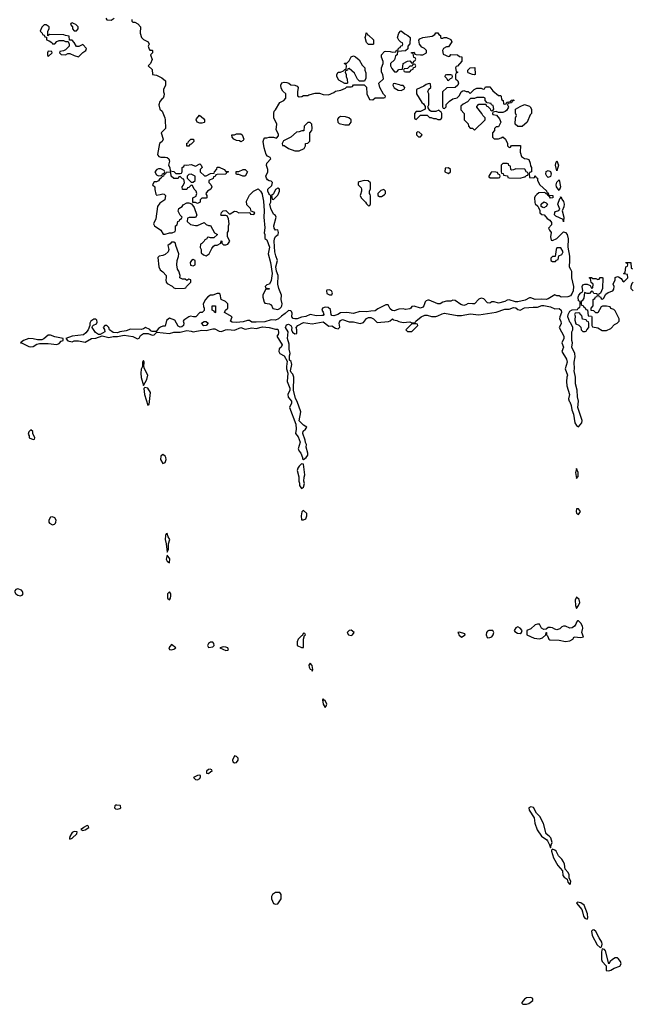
# Model space of a CAD drawing. Header units: inches. Extents: x 2701622 to 2964296, y 496201 to 720542.
# Tile 90 of 256: x 2771566 to 2777227, y 642515 to 651616. Entities that reach past the tile are written whole.
import ezdxf

# ---------------------------------------------------------------- set-up
doc = ezdxf.new("R2010")
doc.units = ezdxf.units.IN
doc.header["$MEASUREMENT"] = 0
doc.layers.add('C7674', color=7, linetype='Continuous')
doc.layers.add('C7675', color=7, linetype='Continuous')

msp = doc.modelspace()

# ---------------------------------------------------------------- linework, layer by layer
at = {"layer": 'C7674', "color": 4, "elevation": 4}
for points in [[(2776345.5, 650000), (2776330, 649986), (2776322, 649970), (2776325.4, 649925.4), (2776330, 649914), (2776352.7, 649892.7), (2776359.6, 649879.6), (2776372, 649852), (2776374, 649830), (2776390, 649814), (2776411.1, 649811.1), (2776439.6, 649779.6), (2776463.6, 649763.6), (2776479.6, 649739.6), (2776479.6, 649720.4), (2776454, 649690), (2776462, 649670), (2776478, 649650), (2776472, 649610), (2776478, 649578), (2776490, 649574), (2776530, 649592), (2776590, 649656.3), (2776610, 649648), (2776624.4, 649630), (2776633.4, 649590), (2776632.1, 649512.1), (2776646.4, 649430), (2776648, 649390), (2776642.8, 649330), (2776657.1, 649310), (2776664.4, 649290), (2776664.9, 649230), (2776684.4, 649150), (2776681.3, 649110), (2776672.7, 649087.3), (2776655.2, 649064.8), (2776630, 649054.7), (2776570, 649052.3), (2776550, 649063.7), (2776530, 649063.7), (2776510, 649073.2), (2776450, 649034.7), (2776430, 649028), (2776390, 649031.2), (2776330, 649028.2), (2776290, 649045.1), (2776275.9, 649044.1), (2776237.2, 649022.8), (2776170, 649008), (2776146.9, 649006.9), (2776090, 649026.6), (2776070, 649022.7), (2776050.3, 649009.7), (2775990, 648996.3), (2775950, 649007.3), (2775930, 649007), (2775910, 648997), (2775890, 648998.4), (2775854.5, 649034.5), (2775830, 649041.6), (2775807.3, 649032.7), (2775770, 648989.7), (2775750, 648987.8), (2775710, 648993.2), (2775690, 648978.7), (2775670, 648972.8), (2775642, 648982), (2775590, 649021.2), (2775570, 649024), (2775550, 649015.3), (2775510, 649015.3), (2775475.8, 649004.2), (2775450, 648989.6), (2775430.4, 648989.6), (2775350, 649022.7), (2775338, 649022), (2775322.5, 649017.5), (2775312.7, 649007.3), (2775299.5, 648970), (2775290, 648957), (2775270, 648949.6), (2775210, 648969.2), (2775190, 648964), (2775180.7, 648950), (2775170, 648943.6), (2775130, 648937.6), (2775110, 648941.6), (2775070, 648939.5), (2775025.8, 648925.8), (2775008.1, 648928.1), (2774990, 648942.7), (2774970, 648979), (2774950, 648979), (2774875.9, 648944.1), (2774850, 648925.1), (2774810, 648922.9), (2774770, 648914), (2774710, 648919.5), (2774650, 648900.5), (2774590, 648909.6), (2774530, 648906.6), (2774506, 648890), (2774470, 648878), (2774450, 648882.9), (2774443.6, 648890), (2774438.3, 648938.3), (2774415.6, 648955.6), (2774390, 648959.3), (2774364.7, 648950), (2774358.8, 648930), (2774370, 648911.3), (2774375.5, 648890), (2774370, 648882.7), (2774359.3, 648880.7), (2774310, 648878.7), (2774250, 648889.4), (2774210, 648872.7), (2774170, 648867.3), (2774130, 648849.4), (2774109.5, 648849.5), (2774094.2, 648854.2), (2774081.2, 648870), (2774083.2, 648903.2), (2774078, 648918), (2774070, 648925.2), (2774050, 648929.2), (2774020.7, 648899.3), (2773984.4, 648875.6), (2773957.3, 648850), (2773930, 648837.6), (2773890, 648840.7), (2773830, 648822.7), (2773750, 648819.6), (2773710, 648820.7), (2773690, 648834.5), (2773670, 648835.1), (2773630, 648822.7), (2773570, 648817.6), (2773530, 648819.3), (2773514, 648830), (2773528, 648870), (2773458, 648910), (2773468, 648930), (2773488, 648950), (2773488, 648990), (2773468, 649010), (2773428.7, 649028.7), (2773418, 649078), (2773410, 649086), (2773390, 649086), (2773352, 649068), (2773330, 649068), (2773305.4, 649054.6), (2773282, 649030), (2773262, 648990), (2773263.6, 648963.6), (2773272, 648950), (2773271.1, 648928.9), (2773250.9, 648909.1), (2773232, 648908), (2773194, 648870), (2773171.1, 648868.9), (2773145.4, 648874.6), (2773130, 648869), (2773082.5, 648837.5), (2773076, 648830), (2773084, 648810), (2773081, 648790), (2773064, 648776), (2773050, 648772.7), (2773030, 648782.7), (2772998.9, 648838.9), (2772950, 648858), (2772923.4, 648836.6), (2772910, 648782.7), (2772890, 648782), (2772867.1, 648772.9), (2772850, 648760.9), (2772826.8, 648733.2), (2772790, 648734.5), (2772779.3, 648739.3), (2772770, 648751.6), (2772730, 648769.3), (2772710, 648757.2), (2772690, 648753.2), (2772590, 648754), (2772550, 648739.6), (2772490, 648731.6), (2772470, 648720.9), (2772430, 648723.7), (2772397.2, 648750), (2772388.7, 648770), (2772370, 648788.7), (2772351.6, 648788.4), (2772338, 648770), (2772351, 648751), (2772351.3, 648730), (2772310, 648706), (2772292.7, 648707.3), (2772265.6, 648725.6), (2772235.3, 648770), (2772238, 648782), (2772248, 648792), (2772274.6, 648805.4), (2772280.4, 648819.6), (2772279, 648839), (2772270, 648848), (2772250, 648848), (2772222, 648830), (2772214, 648810), (2772214, 648790), (2772198.8, 648750), (2772178.3, 648721.7), (2772157, 648703), (2772050, 648689.2), (2771992, 648670), (2772010, 648647.7), (2772050, 648639.1), (2772070, 648647.7), (2772110, 648647.3), (2772170, 648636), (2772230, 648668), (2772269.4, 648670.6), (2772327.3, 648692.7), (2772390, 648679.3), (2772430, 648686.7), (2772470, 648687), (2772530, 648699.3), (2772610, 648688.8), (2772654.6, 648665.4), (2772670, 648671), (2772683.3, 648696.7), (2772710, 648714.8), (2772754.4, 648714.4), (2772790, 648700.4), (2772810, 648703.8), (2772832.9, 648727.1), (2772950, 648716.4), (2772990, 648728.2), (2773050, 648728), (2773110, 648742), (2773150, 648738), (2773170, 648731), (2773250, 648746), (2773290, 648742.4), (2773350, 648758), (2773370, 648757.1), (2773410, 648737.3), (2773430, 648734), (2773468, 648750), (2773490, 648753), (2773550, 648746.8), (2773610, 648770.8), (2773650, 648754.9), (2773710, 648768), (2773750, 648762), (2773810, 648776.3), (2773870, 648770.5), (2773930, 648754), (2773950, 648754.8), (2773954.8, 648750), (2773958, 648722), (2773954.4, 648705.6), (2773942, 648690), (2773990.7, 648610), (2773982.8, 648590), (2773965.1, 648574.9), (2773960.5, 648550), (2773970.4, 648530.4), (2774011, 648510), (2774038, 648458), (2774031.3, 648410), (2774031.3, 648390), (2774042.8, 648350), (2774037.3, 648270), (2774062, 648210), (2774062, 648190), (2774042.8, 648150), (2774048, 648128), (2774078.8, 648090), (2774078.8, 648070), (2774060.7, 648030), (2774118, 647878), (2774120.7, 647830), (2774116, 647790), (2774138.5, 647758.5), (2774158.8, 647710), (2774140.7, 647650), (2774142.5, 647642.5), (2774148, 647628), (2774162.8, 647610), (2774178, 647570), (2774178, 647558), (2774190, 647552), (2774212.1, 647567.9), (2774229.2, 647590), (2774229.2, 647610), (2774214.6, 647665.4), (2774215.3, 647690), (2774206.3, 647706.3), (2774202.7, 647730), (2774181.2, 647790), (2774186.8, 647813.2), (2774208, 647830), (2774218, 647850), (2774190, 647868.7), (2774149.3, 647909.3), (2774164, 647990), (2774130, 648088), (2774114, 648114), (2774096, 648190), (2774098, 648310), (2774090, 648338), (2774074.6, 648354.6), (2774068, 648370), (2774081.2, 648430), (2774074.8, 648454.8), (2774058, 648470), (2774059, 648510), (2774065.2, 648530), (2774057.2, 648570), (2774056.5, 648616.5), (2774042, 648670), (2774046, 648730), (2774022, 648770), (2774030, 648794.8), (2774050, 648802.8), (2774071.3, 648790), (2774078, 648778), (2774081, 648770), (2774078, 648750), (2774086.4, 648726.4), (2774110, 648712), (2774126, 648714), (2774128, 648750), (2774122, 648770), (2774135.3, 648790), (2774190, 648815.5), (2774270, 648805.5), (2774370, 648823), (2774423.5, 648783.5), (2774450, 648784.7), (2774484.5, 648764.5), (2774510, 648758.8), (2774525.2, 648774.8), (2774518.7, 648810), (2774521.5, 648818.5), (2774530, 648834), (2774550, 648843.8), (2774610, 648822), (2774650, 648822), (2774712.3, 648807.7), (2774742.7, 648817.3), (2774770, 648853), (2774790, 648862.4), (2774810, 648862), (2774834, 648850), (2774870, 648816), (2774974, 648826), (2774988.7, 648831.3), (2775010, 648850.8), (2775021, 648841), (2775050, 648834.8), (2775070, 648824.7), (2775110, 648818), (2775170, 648822), (2775190, 648814), (2775210, 648814), (2775222, 648818), (2775226, 648830), (2775275.3, 648870), (2775310, 648884), (2775330, 648884), (2775370, 648873.4), (2775410, 648873), (2775430, 648877.1), (2775470, 648898.4), (2775490, 648902.4), (2775610, 648880.7), (2775650, 648881), (2775730, 648896.3), (2775810, 648887.3), (2775970, 648912.7), (2776050, 648939.5), (2776090, 648940.4), (2776130, 648955.8), (2776150, 648952.4), (2776170, 648936.3), (2776190, 648930.7), (2776230, 648952.4), (2776310, 648959.5), (2776350, 648958.4), (2776390, 648973.1), (2776410, 648974.9), (2776470, 648962), (2776510, 648942.8), (2776550, 648947.3), (2776570, 648930.8), (2776572.4, 648910), (2776557.3, 648870), (2776554.8, 648850), (2776566, 648830), (2776570, 648806), (2776552, 648770), (2776595.5, 648690), (2776594.9, 648670), (2776577.3, 648630), (2776592.4, 648590), (2776576, 648550), (2776618.5, 648478.5), (2776625.7, 648450), (2776605.5, 648390), (2776627.7, 648330), (2776620.5, 648310), (2776618.8, 648270), (2776621, 648230), (2776647.3, 648150), (2776638.8, 648110), (2776642.8, 648090), (2776650, 648082.8), (2776663, 648050), (2776668.4, 648008.4), (2776683.8, 647970), (2776694.9, 647890), (2776710, 647864.7), (2776730, 647851), (2776760.9, 647890), (2776762.9, 647910), (2776723.7, 648030), (2776729.6, 648090), (2776720.7, 648130), (2776718.4, 648190), (2776702, 648250), (2776700.7, 648310), (2776689.6, 648370), (2776692.7, 648390), (2776689.6, 648450.4), (2776699, 648499), (2776695.3, 648530), (2776669.6, 648590), (2776674, 648630), (2776669.5, 648650), (2776669.4, 648730), (2776678, 648750), (2776678, 648770), (2776659, 648810), (2776650, 648819), (2776631.8, 648870), (2776635.1, 648890), (2776650, 648921), (2776672.7, 648932.7), (2776722, 648938), (2776726, 648950), (2776742, 648958), (2776746, 648970), (2776746, 649010), (2776730, 649018), (2776727, 649050), (2776734, 649070), (2776750, 649091), (2776763.1, 649096.9), (2776769, 649110), (2776763.7, 649150), (2776770, 649164.7), (2776789.1, 649170.9), (2776811.3, 649171.3), (2776838, 649158), (2776850, 649134), (2776862, 649138), (2776866, 649170), (2776848, 649188), (2776842, 649222), (2776830, 649226), (2776830, 649234), (2776850, 649232), (2776862, 649222), (2776890, 649222), (2776910, 649214), (2776922, 649218), (2776930, 649232), (2776950, 649234), (2776954, 649230), (2776952, 649130), (2776932.7, 649087.3), (2776918, 649082), (2776914, 649070), (2776918, 649058), (2776932.7, 649052.7), (2776938, 649038), (2776950, 649034), (2776962, 649038), (2776982, 649078), (2777004.7, 649095.3), (2777046, 649110), (2777056.4, 649123.6), (2777058, 649150), (2777048.7, 649170), (2777068, 649210), (2777070, 649234), (2777090, 649242), (2777099.6, 649239.6), (2777123.6, 649223.6), (2777138, 649198), (2777150, 649194), (2777186, 649230), (2777182, 649262), (2777150, 649266), (2777146, 649270), (2777162, 649278), (2777168.4, 649331.6), (2777182, 649338), (2777186, 649350), (2777182, 649362), (2777170, 649366), (2777167.3, 649372.7), (2777212.7, 649372.7), (2777218, 649318), (2777230, 649314)], [(2772903.7, 650000), (2772912, 649990), (2772906, 649950), (2772861.6, 649918.4), (2772838.8, 649890), (2772823.6, 649776.4), (2772802, 649730), (2772812, 649710), (2772871.1, 649671.1), (2772892.7, 649632.7), (2772910, 649632), (2772950, 649646), (2772975.3, 649644.7), (2773002, 649658), (2773006, 649670), (2773006, 649710), (2773022, 649718), (2773026, 649750), (2773042, 649758), (2773046, 649770), (2773062, 649778), (2773066, 649790), (2773048.4, 649808.4), (2773030, 649846), (2773038, 649870), (2773066, 649890), (2773076.4, 649903.6), (2773110, 649922), (2773130, 649922), (2773154, 649914), (2773179.6, 649879.6), (2773202, 649810), (2773191.6, 649788.4), (2773132.7, 649787.3), (2773118, 649782), (2773114, 649750), (2773143.6, 649723.6), (2773190, 649712), (2773210, 649712), (2773270, 649742), (2773290, 649722), (2773310, 649714), (2773330, 649714), (2773365.4, 649645.4), (2773394, 649630), (2773359.6, 649600.4), (2773330, 649598), (2773310, 649606), (2773298, 649602), (2773294, 649590), (2773278, 649582), (2773272, 649568), (2773250, 649546), (2773238, 649542), (2773234, 649510), (2773242, 649490), (2773242, 649462), (2773263.6, 649443.6), (2773290, 649434), (2773318, 649450), (2773340.4, 649499.6), (2773356.4, 649523.6), (2773368.9, 649531.1), (2773390, 649532), (2773426, 649550), (2773427.3, 649572.7), (2773434, 649570), (2773434, 649550), (2773450, 649534), (2773470, 649534), (2773490, 649542), (2773508, 649570), (2773486, 649610), (2773486, 649650), (2773495.3, 649664.7), (2773495.3, 649710), (2773502, 649730), (2773494.6, 649774.6), (2773482, 649802), (2773470, 649806), (2773430, 649806), (2773426, 649810), (2773430, 649834), (2773446, 649850), (2773470, 649852), (2773502, 649822), (2773510, 649822), (2773550, 649844.7), (2773570, 649842), (2773591.6, 649831.6), (2773694, 649834), (2773698, 649818), (2773730, 649814), (2773738, 649830), (2773730, 649838), (2773706, 649846), (2773698, 649870), (2773664.7, 649904.7), (2773663.1, 649936.9), (2773690, 649994), (2773696, 650000)], [(2772826, 650000), (2772830, 649994), (2772863.7, 650000)], [(2773289.3, 650000), (2773294, 649990), (2773294, 649970), (2773290, 649966), (2773250, 649966), (2773234, 649950), (2773234, 649930), (2773210, 649918), (2773190, 649926), (2773166, 649926), (2773166, 649970), (2773195.3, 649984.7), (2773199.4, 650000)], [(2773807.7, 650000), (2773819.8, 649939.8), (2773824, 649850), (2773820.7, 649790), (2773830.4, 649690.4), (2773826, 649646), (2773831.3, 649628.7), (2773832.7, 649592.7), (2773850, 649582), (2773874.4, 649514.4), (2773861, 649450), (2773884.7, 649370), (2773898.8, 649270), (2773890, 649206), (2773874, 649170), (2773850, 649166), (2773834, 649150), (2773838, 649138), (2773870, 649132), (2773871.1, 649128.9), (2773870, 649126), (2773838, 649122), (2773811.3, 649070), (2773811.3, 649050), (2773823.6, 649003.6), (2773830, 648994), (2773874, 648990), (2773882, 648982), (2773890, 648982), (2773905.4, 648945.4), (2773950, 648937.3), (2773970, 648946), (2773981.5, 648958.5), (2773989.2, 648970), (2773992.3, 648990), (2773982.7, 649030), (2773984, 649070), (2773960.9, 649130), (2773952, 649170), (2773955.1, 649250), (2773939, 649290), (2773934, 649330), (2773949, 649390), (2773932.3, 649432.3), (2773925.2, 649470), (2773916, 649570), (2773919.3, 649590), (2773929.5, 649610.5), (2773955.3, 649630), (2773959, 649650), (2773950, 649674), (2773930, 649668.7), (2773917.2, 649690), (2773913.2, 649710), (2773935.3, 649790), (2773930, 649806), (2773910, 649818), (2773885.2, 649870), (2773878, 649910), (2773888, 649930), (2773887.3, 649987.3), (2773875.9, 650000)], [(2773904.8, 650000), (2773894, 649990), (2773898, 649958), (2773910, 649954), (2773950, 649994), (2773953, 650000)], [(2774715.2, 650000), (2774712, 649990), (2774722, 649970), (2774762, 649930), (2774770, 649914), (2774790, 649894), (2774802, 649898), (2774807.3, 649912.7), (2774808.9, 649988.9), (2774803.1, 650000)], [(2774874, 650000), (2774874, 649990), (2774890, 649982), (2774910, 649982), (2774926, 649990), (2774936, 650000)], [(2776452.8, 650000), (2776454, 649994), (2776494, 649990), (2776492, 649968), (2776470, 649966), (2776462, 649982), (2776446, 649990), (2776442.7, 650000)], [(2777234, 649190), (2777223.6, 649176.4), (2777214, 649150), (2777214, 649130), (2777234, 649110)]]:
    msp.add_lwpolyline(points, dxfattribs=at)
for points in [[(2776410, 649878), (2776400.4, 649880.4), (2776386, 649890), (2776386, 649910), (2776408.9, 649931.1), (2776430, 649922), (2776442, 649910), (2776430, 649888)], [(2776590, 649748), (2776588, 649770), (2776519, 649799), (2776508.4, 649811.6), (2776510, 649834), (2776518, 649842), (2776548.9, 649851.1), (2776556, 649864), (2776539.3, 649910), (2776556.4, 649963.6), (2776566, 649970), (2776562, 649978), (2776570, 649974), (2776575.8, 649955.8), (2776590, 649934.8), (2776596.5, 649910), (2776595.6, 649884.4), (2776578.8, 649850), (2776594.4, 649790)], [(2772990, 649558), (2772970, 649558), (2772956.9, 649543.1), (2772934, 649530), (2772944.7, 649490), (2772938, 649470), (2772910, 649444), (2772890, 649435.3), (2772854, 649430), (2772843.6, 649416.4), (2772850.8, 649330), (2772864.9, 649304.9), (2772890, 649286), (2772918, 649250), (2772921, 649230), (2772916, 649210), (2772918, 649190), (2772930, 649178), (2772974, 649154), (2772990, 649138), (2773010, 649131.3), (2773090, 649134), (2773102, 649138), (2773106, 649150), (2773146, 649190), (2773146, 649210), (2773130, 649218), (2773110, 649206), (2773096.4, 649216.4), (2773070, 649218), (2773046, 649230), (2773048, 649250), (2773038, 649290), (2773024, 649310), (2773019, 649350), (2773021.2, 649390), (2773034.6, 649425.4), (2773035.3, 649450), (2773008, 649530), (2773006, 649550)], [(2776567.3, 649507.3), (2776530, 649506), (2776522, 649490), (2776512.7, 649427.3), (2776490, 649426), (2776474, 649410), (2776474, 649390), (2776490, 649382), (2776510, 649382), (2776518, 649382), (2776527.3, 649392.7), (2776542, 649398), (2776547.3, 649432.7), (2776575.3, 649444.7), (2776588, 649470)], [(2773170, 649398), (2773154, 649390), (2773142, 649370), (2773145.4, 649345.4), (2773170, 649342), (2773186, 649350), (2773188, 649370), (2773186, 649390)], [(2774430, 649118), (2774405.4, 649114.6), (2774402, 649110), (2774405.4, 649085.4), (2774430, 649074), (2774450, 649074), (2774455.3, 649090), (2774446, 649110)], [(2776850, 649106), (2776830, 649086), (2776810, 649086), (2776784.7, 649095.3), (2776779.6, 649040.4), (2776763.6, 649016.4), (2776754, 649010), (2776754, 648990), (2776758, 648978), (2776772.7, 648972.7), (2776778, 648958), (2776792.7, 648952.7), (2776798, 648938), (2776812.7, 648932.7), (2776818, 648878), (2776850, 648874), (2776854, 648870), (2776854, 648790), (2776858, 648778), (2776910, 648766), (2776950, 648742), (2776990, 648742), (2777030, 648762), (2777063.1, 648796.9), (2777086, 648810), (2777106, 648830), (2777106, 648850), (2777070, 648926), (2777056.4, 648936.4), (2777030, 648946), (2777022, 648962), (2776990, 648968), (2776952.7, 648967.3), (2776938, 648962), (2776910, 648906), (2776890, 648906), (2776870, 648926), (2776847.3, 648927.3), (2776846, 648950), (2776866, 648970), (2776866, 649030), (2776882, 649038), (2776887.3, 649052.7), (2776902, 649058), (2776906, 649070), (2776902, 649082), (2776870, 649086), (2776862, 649102)], [(2773370, 648906), (2773362, 648922), (2773346, 648930), (2773346, 648970), (2773350, 648972), (2773374, 648970), (2773374, 648910)], [(2776730, 648906), (2776698, 648902), (2776694, 648890), (2776698, 648878), (2776696.9, 648836.9), (2776704.7, 648804.7), (2776732.7, 648792.7), (2776750, 648774), (2776754, 648750), (2776770, 648734), (2776790, 648734), (2776802, 648738), (2776806, 648750), (2776826, 648770), (2776826, 648810), (2776822, 648822), (2776808, 648828), (2776802, 648842), (2776768, 648848), (2776762, 648882), (2776748, 648888), (2776742, 648902)], [(2773266.3, 648786.3), (2773246, 648810), (2773270, 648827.3), (2773290, 648826.8), (2773306.8, 648810), (2773290, 648789)], [(2775230, 648806), (2775190, 648806), (2775134, 648750), (2775150, 648734), (2775190, 648734), (2775246, 648790), (2775242, 648802)], [(2771830, 648700.9), (2771790, 648665.2), (2771770, 648658), (2771730, 648657.6), (2771690, 648667), (2771650, 648669.3), (2771602, 648650), (2771574, 648630), (2771590, 648627.3), (2771650, 648594.8), (2771670, 648590.8), (2771690, 648596), (2771723.3, 648616.7), (2771750, 648622), (2771830, 648622), (2771910, 648613), (2771930, 648622.8), (2771950, 648643), (2771968.7, 648650), (2771968, 648668), (2771890, 648685.6), (2771850, 648700.7)], [(2772710, 648466), (2772702, 648450), (2772702, 648410), (2772690, 648386), (2772686.4, 648350), (2772688.5, 648308.5), (2772710, 648234), (2772739.5, 648290), (2772749.3, 648329.3), (2772719, 648390), (2772714, 648410), (2772715.3, 648450)], [(2772723.6, 648216.4), (2772712.7, 648207.3), (2772719.1, 648150), (2772750, 648052), (2772762, 648058), (2772776, 648170), (2772750, 648209)], [(2771670, 647826), (2771650, 647806), (2771644.7, 647784.7), (2771654, 647770), (2771654, 647750), (2771690, 647734), (2771702, 647738), (2771706, 647750), (2771686, 647790), (2771686, 647810)], [(2772890, 647598), (2772870, 647582), (2772866.7, 647550), (2772890, 647514), (2772910, 647522.8), (2772918.4, 647550), (2772916.2, 647570), (2772910, 647581.2)], [(2774170, 647509), (2774150, 647489.3), (2774135.5, 647470), (2774130.6, 647450), (2774144.7, 647390), (2774144.7, 647350), (2774151.1, 647331.1), (2774151.6, 647311.6), (2774170, 647282), (2774190, 647294), (2774199, 647330), (2774193.2, 647350), (2774193.6, 647386.4), (2774201.2, 647410), (2774188.4, 647508.4)], [(2776710, 647466), (2776702.8, 647430), (2776710, 647374), (2776727.3, 647392.7), (2776728, 647410), (2776728, 647430)], [(2774190, 647078), (2774183.6, 647076.4), (2774172, 647068), (2774166, 647030), (2774170, 646994), (2774190, 646992), (2774210, 647002), (2774219, 647030), (2774219, 647050)], [(2776730, 647095.3), (2776710, 647095.3), (2776706.8, 647070), (2776710, 647054), (2776730, 647042), (2776748, 647070)], [(2771870, 647021.2), (2771850, 647017.2), (2771834.8, 646990), (2771834.8, 646970), (2771841.1, 646961.1), (2771870, 646947.7), (2771886.3, 646953.7), (2771896.6, 646963.4), (2771901.2, 646970), (2771902.7, 646990), (2771892, 647012)], [(2772930, 646866), (2772918, 646862), (2772912.7, 646847.3), (2772911.3, 646810), (2772921, 646770), (2772930, 646694), (2772940.4, 646719.6), (2772942, 646770), (2772952.3, 646810), (2772937.2, 646837.2)], [(2772930, 646666), (2772921, 646630), (2772930, 646612), (2772950, 646594), (2772951.9, 646631.9)], [(2771550, 646354), (2771531.1, 646348.9), (2771522, 646338), (2771518, 646330), (2771531.3, 646310), (2771550, 646296), (2771570, 646291), (2771590, 646298), (2771597.2, 646310), (2771593.2, 646330), (2771581.2, 646341.2)], [(2772950, 646328), (2772932, 646310), (2772932, 646270), (2772950, 646252), (2772959, 646270), (2772962, 646290), (2772962, 646310)], [(2776710, 646278), (2776698.8, 646250), (2776702, 646202), (2776710, 646174), (2776730, 646202), (2776742.7, 646230), (2776735.5, 646255.5)], [(2776170, 646002.7), (2776150, 645994), (2776136, 645970), (2776142, 645962), (2776164.9, 645944.9), (2776190, 645941), (2776202, 645950), (2776209, 645970), (2776191.8, 645991.8)], [(2776730, 646058), (2776722, 646058), (2776710, 646048), (2776705.5, 646030), (2776693.4, 646010), (2776670, 645994), (2776650, 645992.3), (2776610, 646009.2), (2776590.9, 646009.1), (2776576, 646004), (2776555.9, 645984.1), (2776530, 645977.2), (2776510, 645981.2), (2776490, 645994), (2776470, 645999), (2776450, 645998), (2776430, 645982), (2776410, 645979), (2776388, 645990), (2776368, 646028), (2776350, 646028.7), (2776330, 646022), (2776290, 645984), (2776252, 645970), (2776251.3, 645930), (2776320.3, 645900.3), (2776370, 645892), (2776398, 645902), (2776428.7, 645930), (2776430, 645952), (2776434, 645950), (2776434, 645930), (2776442, 645922), (2776454.8, 645890), (2776464.4, 645884.4), (2776550, 645881.6), (2776610, 645868), (2776650, 645874), (2776678, 645890), (2776690, 645912), (2776750, 645904), (2776775.3, 645910), (2776762, 645950), (2776769.4, 645990), (2776766.6, 646010), (2776750, 646039)], [(2774190, 645946), (2774176.9, 645923.1), (2774170, 645922), (2774140.7, 645890), (2774130, 645866), (2774131.3, 645830), (2774170, 645811.3), (2774187.3, 645812.7), (2774188.9, 645891.1), (2774196.4, 645923.6), (2774206, 645930), (2774202, 645942)], [(2774630, 645974), (2774610, 645968.7), (2774591.3, 645950), (2774604.7, 645930), (2774630, 645924), (2774642, 645930), (2774655.3, 645950)], [(2775630, 645953.2), (2775614, 645950), (2775622, 645942), (2775624.7, 645930), (2775650, 645907.3), (2775682, 645930), (2775678, 645938)], [(2775938, 645970), (2775902, 645970), (2775890, 645964), (2775878.8, 645950), (2775877.3, 645930), (2775886.4, 645906.4), (2775890, 645902.8), (2775910, 645906), (2775930, 645911.3), (2775941.2, 645930), (2775948.7, 645950)], [(2772970, 645842), (2772944.7, 645810), (2772950, 645794), (2772970, 645791.3), (2772990, 645798), (2773008, 645810)], [(2773350, 645862), (2773330, 645862), (2773312, 645850), (2773302, 645830), (2773310, 645814), (2773350, 645818), (2773362, 645830), (2773359, 645850)], [(2773450, 645819), (2773414, 645810), (2773470, 645784), (2773490, 645787.3), (2773495.3, 645790), (2773488, 645810), (2773470, 645816)], [(2774250, 645668), (2774238, 645650), (2774241, 645630), (2774250, 645612), (2774265.4, 645605.4), (2774270, 645594), (2774275.3, 645610), (2774270, 645646)], [(2774370, 645338), (2774364.7, 645330), (2774370.8, 645290), (2774390, 645258), (2774399, 645270), (2774403.7, 645290), (2774390, 645322), (2774383.1, 645323.1)], [(2773550, 644812.3), (2773534, 644770), (2773536, 644756), (2773550, 644746.8), (2773570, 644751), (2773585.2, 644770), (2773585.2, 644790), (2773570, 644805.2)], [(2773230, 644634), (2773210, 644629), (2773172, 644610), (2773191.3, 644591.3), (2773210, 644591), (2773230, 644601), (2773236.5, 644616.5), (2773235.3, 644630)], [(2773327.3, 644687.3), (2773310, 644684), (2773291.3, 644670), (2773292, 644652), (2773310, 644646.8), (2773333.2, 644666.8), (2773346, 644670), (2773342, 644682)], [(2772463, 644357), (2772450, 644356), (2772444.9, 644350), (2772442.8, 644330), (2772450, 644321), (2772470, 644319.1), (2772490, 644324), (2772502, 644330), (2772499, 644350), (2772493.4, 644353.4)], [(2776290, 644339.7), (2776283, 644337), (2776270.7, 644330), (2776273, 644310), (2776319.5, 644239.5), (2776325.3, 644190), (2776346.6, 644126.6), (2776387.7, 644070), (2776436.1, 644036.1), (2776444.7, 644024.7), (2776462.8, 643990), (2776470, 643962), (2776475.3, 643964.7), (2776477.2, 643990), (2776485.2, 644010), (2776473.1, 644053.1), (2776459.3, 644070), (2776429.6, 644089.6), (2776404.9, 644184.9), (2776372.7, 644250), (2776341.3, 644281.3), (2776314, 644334)], [(2772190, 644168.7), (2772156, 644150), (2772155.3, 644144.7), (2772132, 644130), (2772150, 644122.8), (2772170, 644127.3), (2772204, 644150), (2772200.4, 644160.4)], [(2772070, 644112), (2772050, 644104), (2772030, 644066), (2772026, 644050), (2772030, 644042), (2772050, 644051.3), (2772092.7, 644090), (2772098, 644110)], [(2776490, 643949), (2776480.5, 643939.5), (2776479.1, 643930), (2776499.3, 643870), (2776538.9, 643798.9), (2776580.5, 643750), (2776586.3, 643706.3), (2776598, 643690), (2776624, 643670), (2776630, 643644.7), (2776650, 643621), (2776657.2, 643630), (2776658, 643650), (2776643.7, 643683.7), (2776643, 643710), (2776634.3, 643734.3), (2776605.4, 643765.4), (2776600.4, 643810), (2776592.7, 643832.7), (2776576.6, 643856.6), (2776546.5, 643886.5), (2776522.7, 643930), (2776510, 643940.9)], [(2773930, 643549), (2773901, 643530), (2773894, 643510), (2773893.4, 643490), (2773910, 643447.3), (2773930, 643440.7), (2773950, 643444.7), (2773982, 643490), (2773982, 643530), (2773970, 643548)], [(2776721, 643459), (2776712, 643450), (2776759.1, 643390), (2776768, 643370), (2776776, 643330), (2776787.3, 643310), (2776810, 643301), (2776814.8, 643314.8), (2776812.7, 643350), (2776780.7, 643430), (2776750, 643453.6)], [(2776870, 643204), (2776859.6, 643200.4), (2776851.3, 643190), (2776854.8, 643150), (2776903.1, 643063.1), (2776930, 643041), (2776938, 643042), (2776945.2, 643054.8), (2776949.2, 643070), (2776946, 643090), (2776919.3, 643130), (2776890, 643188.7)], [(2776950, 643028), (2776944, 643016), (2776943, 642997), (2776943.8, 642930), (2776948.2, 642910), (2776984, 642870), (2776986.4, 642826.4), (2777010, 642824.7), (2777030, 642831.3), (2777058, 642850), (2777111.6, 642868.4), (2777125.2, 642890), (2777118, 642910), (2777097, 642937), (2777090, 642942.9), (2777070, 642945.6), (2777042.8, 642930), (2777022, 642910), (2777008.9, 642888.9), (2776978, 643010), (2776970, 643021.2)], [(2776290, 642578), (2776250, 642575.6), (2776230, 642561.2), (2776204.7, 642530), (2776204.7, 642524.7), (2776216.9, 642516.9), (2776230, 642514.8), (2776250, 642515.5), (2776270, 642523), (2776308.7, 642550), (2776308.7, 642570)]]:
    msp.add_lwpolyline(points, close=True, dxfattribs=at)
at = {"layer": 'C7675', "color": 4, "elevation": 4}
for points in [[(2772362, 651630), (2772370, 651614), (2772410, 651612), (2772438, 651630)], [(2772603.6, 651616.4), (2772602, 651602), (2772610, 651594), (2772630, 651594), (2772658, 651578), (2772682, 651550), (2772678, 651490), (2772692, 651450), (2772710, 651432), (2772754, 651410), (2772762, 651390), (2772754, 651370), (2772763.6, 651343.6), (2772770, 651334), (2772790, 651334), (2772794, 651330), (2772794, 651310), (2772774, 651290), (2772791.6, 651248.4), (2772774, 651210), (2772754, 651190), (2772790, 651154), (2772794, 651110), (2772830, 651102), (2772879.6, 651079.6), (2772912, 651050), (2772912, 651010), (2772894, 650970), (2772894, 650950), (2772902, 650930), (2772898, 650910), (2772891.3, 650890), (2772878.8, 650881.2), (2772862, 650858), (2772851, 650830), (2772861, 650790), (2772881, 650770), (2772906, 650710), (2772911, 650690), (2772914, 650610), (2772872, 650570), (2772892, 650510), (2772882, 650490), (2772858, 650470), (2772838, 650370), (2772842, 650362), (2772851, 650351), (2772870, 650344.7), (2772910, 650346), (2772930, 650341), (2772944.7, 650330), (2772951.3, 650308.7), (2772942, 650270), (2772954, 650250), (2772958, 650218), (2772991.6, 650211.6), (2773010, 650194), (2773050, 650194), (2773062, 650198), (2773066, 650210), (2773066, 650250), (2773082, 650258), (2773090, 650274), (2773110, 650272), (2773150, 650278), (2773190, 650262), (2773230, 650282), (2773242, 650270), (2773252, 650250), (2773234, 650230), (2773234, 650210), (2773272.7, 650172.7), (2773290, 650172), (2773330, 650194), (2773362, 650198), (2773366, 650210), (2773387.3, 650232.7), (2773390, 650254), (2773410, 650252), (2773454, 650230), (2773470, 650214), (2773490, 650214), (2773494, 650210), (2773478, 650202), (2773470, 650188), (2773390, 650186), (2773378, 650182), (2773372.7, 650167.3), (2773358, 650162), (2773352.7, 650147.3), (2773314, 650130), (2773314, 650110), (2773332.7, 650092.7), (2773342, 650070), (2773332, 650050), (2773302, 650030), (2773284.7, 650010), (2773289.3, 650000)], [(2773875.9, 650000), (2773868.4, 650008.4), (2773859, 650030), (2773859, 650050), (2773896.5, 650083.5), (2773901.2, 650110), (2773890, 650124), (2773870, 650126), (2773855.1, 650135.1), (2773845.2, 650150), (2773841.2, 650170), (2773859, 650210), (2773859, 650230), (2773846.8, 650266.8), (2773849.5, 650290.5), (2773886, 650330), (2773882, 650342), (2773854.6, 650354.6), (2773844, 650370), (2773823.7, 650430), (2773817.2, 650490), (2773821.2, 650510), (2773830, 650524.7), (2773850, 650524.7), (2773870, 650531), (2773911.3, 650531.3), (2773938, 650522), (2773958, 650542), (2773956.4, 650556.4), (2773936.4, 650596.4), (2773941.2, 650650), (2773915.3, 650710), (2773915.3, 650750), (2773918, 650770), (2773930, 650782), (2773969.3, 650850.7), (2774006, 650870), (2774026, 650890), (2774026, 650930), (2773996.4, 650956.4), (2773983.1, 650983.1), (2773978, 651010), (2773988.7, 651031.3), (2774010, 651038), (2774035.3, 651035.3), (2774054, 651030), (2774072.7, 651012.7), (2774110, 651012), (2774130, 651002), (2774138, 650990), (2774132, 650950), (2774132.7, 650912.7), (2774150, 650902), (2774174.6, 650905.4), (2774190, 650914), (2774230, 650914), (2774238, 650922), (2774295.3, 650935.3), (2774335.3, 650935.3), (2774370, 650924.7), (2774420.4, 650919.6), (2774470, 650942), (2774484, 650956), (2774534.6, 650965.4), (2774576.4, 650983.6), (2774590, 650994), (2774630, 650994), (2774642, 650998), (2774650, 651014), (2774750, 651014), (2774771.6, 650991.6), (2774774, 650930), (2774798, 650878), (2774830, 650874), (2774850, 650892), (2774930, 650894), (2774942, 650898), (2774946, 650910), (2774928, 650928), (2774895.3, 650990), (2774886, 651030), (2774928, 651070), (2774922, 651110), (2774908, 651130), (2774908, 651170), (2774926, 651210), (2774926, 651230), (2774908, 651270), (2774908.4, 651291.6), (2774938, 651322), (2774950, 651324.7), (2774990, 651322), (2775010, 651314), (2775042, 651318), (2775047.3, 651332.7), (2775062, 651338), (2775067.3, 651352.7), (2775082, 651358), (2775087.3, 651372.7), (2775102, 651378), (2775106, 651390), (2775102, 651402), (2775087.3, 651407.3), (2775070, 651426), (2775058, 651450), (2775068.4, 651491.6), (2775086, 651510), (2775091.6, 651511.6), (2775123.6, 651483.6), (2775154, 651470), (2775174, 651450), (2775172.7, 651392.7), (2775154, 651370), (2775152.7, 651347.3), (2775131.6, 651328.4), (2775058, 651322), (2775054, 651290), (2775038, 651282), (2775030, 651246), (2774994, 651210), (2774994, 651190), (2775003.6, 651163.6), (2775030, 651134), (2775050, 651134), (2775070, 651154), (2775102, 651158), (2775110, 651212), (2775148.4, 651231.6), (2775170, 651234), (2775190, 651214), (2775202, 651218), (2775207.3, 651232.7), (2775222, 651238), (2775226, 651250), (2775222, 651262), (2775207.3, 651267.3), (2775202, 651302), (2775187.3, 651307.3), (2775187.3, 651312.7), (2775210, 651314), (2775218, 651298), (2775230, 651294), (2775270, 651292), (2775290, 651292), (2775326, 651310), (2775326, 651330), (2775306, 651350), (2775281.2, 651361.2), (2775259, 651390), (2775254.6, 651425.4), (2775262.7, 651437.3), (2775290, 651451), (2775376.4, 651463.6), (2775402, 651478), (2775410, 651494), (2775430, 651494), (2775438, 651478), (2775454, 651470), (2775454, 651450), (2775463.6, 651443.6), (2775476.4, 651443.6), (2775488, 651452), (2775510, 651452), (2775551.1, 651431.1), (2775558, 651410), (2775530, 651366), (2775510, 651366), (2775482, 651350), (2775474, 651330), (2775478, 651298), (2775530, 651274), (2775542, 651278), (2775550, 651294), (2775611.6, 651291.6), (2775630, 651274), (2775652.7, 651272.7), (2775652.7, 651232.7), (2775612.7, 651187.3), (2775598, 651182), (2775594, 651170), (2775598, 651138), (2775614, 651130), (2775598, 651122), (2775594, 651110), (2775594, 651070), (2775614, 651050), (2775622, 651030), (2775614, 651010), (2775590, 650988), (2775512.7, 650987.3), (2775474, 650950), (2775474, 650810), (2775478, 650798), (2775490, 650794), (2775506, 650810), (2775507.3, 650832.7), (2775536.4, 650863.6), (2775570, 650884.7), (2775610, 650894), (2775630, 650914), (2775646, 650950), (2775660.4, 650959.6), (2775670, 650962), (2775692.7, 650952.7), (2775711.6, 650951.6), (2775730, 650934), (2775766, 650970), (2775790, 650982), (2775830, 650982), (2775850, 650974), (2775862, 650978), (2775870, 650994), (2775910, 650994), (2775939.6, 650959.6), (2775990, 650914), (2776010, 650914), (2776014, 650910), (2776018, 650878), (2776034, 650870), (2776038, 650838), (2776050, 650834), (2776062, 650838), (2776067.3, 650852.7), (2776102, 650858), (2776108.4, 650871.6), (2776130, 650874), (2776134, 650870), (2776118, 650862), (2776110, 650846), (2776078, 650842), (2776074, 650830), (2776082, 650810), (2776079.6, 650800.4), (2776063.6, 650776.4), (2776051.6, 650768.4), (2776030, 650758), (2775990, 650758), (2775970, 650766), (2775938, 650762), (2775934, 650750), (2775938, 650738), (2775972.7, 650732.7), (2775999.8, 650699.8), (2776011.3, 650670), (2775990, 650626), (2775970, 650626), (2775954, 650610), (2775954, 650590), (2775934, 650570), (2775934, 650530), (2775950, 650514), (2775990, 650514), (2776016.4, 650523.6), (2776030, 650534), (2776054, 650510), (2776074, 650470), (2776074, 650450), (2776090, 650434), (2776102, 650438), (2776110, 650454), (2776192.7, 650452.7), (2776192, 650390), (2776202, 650350), (2776230, 650332), (2776251.1, 650331.1), (2776270, 650322), (2776284.7, 650290), (2776285.4, 650265.4), (2776294, 650250), (2776294, 650210), (2776278, 650202), (2776274, 650190), (2776278, 650158), (2776310, 650154), (2776322, 650158), (2776330, 650174), (2776338, 650158), (2776351.6, 650151.6), (2776352, 650130), (2776372, 650090), (2776432.7, 650032.7), (2776438, 650018), (2776450, 650014), (2776452.8, 650000)], [(2773199.4, 650000), (2773202, 650010), (2773195.3, 650030), (2773178, 650050), (2773162, 650082), (2773150, 650086), (2773130, 650066), (2773118, 650062), (2773110, 650046), (2773070, 650046), (2773068.4, 650071.6), (2773078, 650082), (2773088, 650110), (2773082, 650142), (2773070, 650146), (2773050, 650166), (2773038, 650162), (2773031.6, 650148.4), (2772990, 650148), (2772966, 650170), (2772962, 650202), (2772950, 650206), (2772918, 650202), (2772914, 650190), (2772898, 650182), (2772894, 650170), (2772878, 650162), (2772874, 650150), (2772858, 650142), (2772850, 650126), (2772830, 650118), (2772810, 650118), (2772794, 650090), (2772814, 650070), (2772814, 650046), (2772823.6, 650003.6), (2772826, 650000)], [(2774803.1, 650000), (2774798, 650010), (2774798, 650030), (2774807.3, 650052.7), (2774807.3, 650107.3), (2774787.3, 650127.3), (2774750, 650128), (2774703.6, 650116.4), (2774694, 650110), (2774694, 650090), (2774722, 650062), (2774724.7, 650050), (2774724.7, 650030), (2774715.2, 650000)], [(2772863.7, 650000), (2772890, 650004.7), (2772902, 650002), (2772903.7, 650000)], [(2773696, 650000), (2773728, 650032), (2773770, 650052), (2773790, 650032), (2773806.4, 650006.4), (2773807.7, 650000)], [(2773953, 650000), (2773968, 650030), (2773966, 650050), (2773950, 650058), (2773930, 650046), (2773912.7, 650007.3), (2773904.8, 650000)], [(2774936, 650000), (2774946, 650010), (2774946, 650030), (2774930, 650046), (2774903.6, 650036.4), (2774874, 650010), (2774874, 650000)], [(2776442.7, 650000), (2776442, 650002), (2776430, 650006), (2776418, 650018), (2776363.6, 650016.4), (2776345.5, 650000)]]:
    msp.add_lwpolyline(points, dxfattribs=at)
for points in [[(2771810, 651568), (2771792.7, 651567.3), (2771770, 651546), (2771754, 651510), (2771774, 651490), (2771778, 651478), (2771792.7, 651472.7), (2771798, 651458), (2771814, 651454), (2771814, 651430), (2771839.8, 651419.8), (2771863.6, 651403.6), (2771870, 651394), (2771890, 651394), (2771910, 651414), (2771930, 651422), (2771970, 651422), (2771990, 651414), (2772014, 651414), (2772022, 651390), (2772022, 651370), (2771990, 651338), (2771971.6, 651328.4), (2771938, 651322), (2771934, 651310), (2771950, 651294), (2771990, 651292), (2772010, 651302), (2772030, 651304.7), (2772070, 651284.7), (2772110, 651272), (2772148.9, 651311.1), (2772178, 651330), (2772182, 651350), (2772150, 651386), (2772111.1, 651368.9), (2772090, 651368), (2772070, 651406), (2772050, 651426), (2772026, 651426), (2772022, 651462), (2771988.4, 651468.4), (2771975.3, 651475.3), (2771842, 651478), (2771826, 651466), (2771826, 651510), (2771838, 651530), (2771838, 651550)], [(2772050, 651586), (2772038, 651582), (2772034, 651570), (2772054, 651550), (2772054, 651530), (2772070, 651514), (2772090, 651514), (2772106, 651530), (2772106, 651550), (2772086, 651570), (2772070, 651578)], [(2774790, 651386), (2774770, 651406), (2774758, 651450), (2774766, 651470), (2774767.3, 651492.7), (2774774, 651490), (2774778, 651478), (2774790, 651474), (2774834, 651430), (2774834, 651390), (2774830, 651386)], [(2771830, 651326), (2771822, 651310), (2771822, 651290), (2771830, 651274), (2771866, 651310), (2771862, 651322)], [(2774707.3, 651047.3), (2774687.3, 651067.3), (2774660.4, 651120.4), (2774610, 651166), (2774598, 651162), (2774594, 651150), (2774578, 651142), (2774574, 651130), (2774582, 651110), (2774582, 651090), (2774592.7, 651067.3), (2774594, 651030), (2774590, 651026), (2774570, 651026), (2774516.4, 651056.4), (2774498, 651090), (2774498, 651110), (2774510, 651132), (2774530, 651132), (2774558, 651142), (2774570, 651154), (2774582, 651158), (2774586, 651190), (2774582, 651202), (2774570, 651206), (2774567.3, 651212.7), (2774590, 651214), (2774610, 651234), (2774628.9, 651271.1), (2774650, 651282), (2774670, 651272), (2774703.6, 651243.6), (2774730, 651194), (2774754, 651170), (2774754, 651150), (2774763.6, 651123.6), (2774763.6, 651076.4), (2774752.7, 651047.3)], [(2775210, 651206), (2775198, 651202), (2775194, 651186), (2775170, 651186), (2775150, 651166), (2775118, 651162), (2775114, 651150), (2775118, 651138), (2775130, 651134), (2775170, 651134), (2775187.3, 651152.7), (2775202, 651158), (2775206, 651174), (2775222, 651178), (2775226, 651190), (2775222, 651202)], [(2775770, 651106), (2775750, 651108), (2775710, 651126), (2775706, 651130), (2775706, 651150), (2775730, 651172), (2775772.7, 651172.7), (2775774, 651110)], [(2775550, 651106), (2775510, 651106), (2775498, 651102), (2775494, 651090), (2775512.7, 651072.7), (2775518, 651058), (2775530, 651054), (2775547.3, 651072.7), (2775562, 651078), (2775566, 651090), (2775562, 651102)], [(2775030, 651026), (2775018, 651022), (2775014, 651010), (2775025.4, 650985.4), (2775063.6, 650963.6), (2775090, 650962), (2775122, 650978), (2775126, 650990), (2775110, 651006), (2775090, 651006), (2775074.6, 651014.6)], [(2775350, 651026), (2775323.6, 651016.4), (2775299.6, 651000.4), (2775234, 650970), (2775232, 650930), (2775282, 650850), (2775296.9, 650836.9), (2775312.7, 650812.7), (2775314, 650790), (2775270, 650766), (2775230, 650766), (2775214, 650750), (2775214, 650710), (2775218, 650698), (2775230, 650694), (2775270, 650734), (2775330, 650734), (2775352.7, 650712.7), (2775367.3, 650712.7), (2775390, 650702), (2775410, 650702), (2775430, 650694), (2775450, 650694), (2775462, 650698), (2775466, 650710), (2775466, 650750), (2775462, 650762), (2775450, 650766), (2775438, 650778), (2775410, 650768), (2775368, 650768), (2775356.4, 650776.4), (2775340.4, 650800.4), (2775338, 650810), (2775346, 650830), (2775347.3, 650852.7), (2775348, 650930), (2775338, 650950), (2775347.3, 650972.7), (2775366, 650990), (2775362, 651022)], [(2775790, 650898), (2775770, 650888), (2775732.7, 650887.3), (2775703.6, 650856.4), (2775663.6, 650836.4), (2775643.6, 650816.4), (2775643.6, 650783.6), (2775674, 650750), (2775674, 650690), (2775711.6, 650651.6), (2775714, 650630), (2775730, 650614), (2775750, 650614), (2775770, 650594), (2775866, 650690), (2775866, 650710), (2775846, 650730), (2775838, 650750), (2775790, 650806), (2775790, 650814), (2775810, 650834), (2775874, 650834), (2775878, 650818), (2775892.7, 650812.7), (2775912.7, 650792.7), (2775918, 650778), (2775930, 650774), (2775942, 650778), (2775946, 650790), (2775942, 650822), (2775927.3, 650827.3), (2775922, 650842), (2775886, 650846), (2775867.3, 650867.3), (2775866, 650890), (2775856.4, 650896.4)], [(2776168, 650628), (2776146, 650650), (2776147.3, 650707.3), (2776158, 650730), (2776147.3, 650752.7), (2776147.3, 650787.3), (2776190, 650814), (2776230, 650832), (2776276, 650816), (2776282, 650810), (2776294, 650790), (2776294, 650750), (2776283.6, 650736.4), (2776254, 650670), (2776210, 650628)], [(2773230, 650658), (2773207.3, 650667.3), (2773198, 650690), (2773200.4, 650699.6), (2773227.3, 650732.7), (2773263.6, 650703.6), (2773274, 650690), (2773274, 650670), (2773270, 650666), (2773250, 650658)], [(2774530, 650722), (2774512, 650710), (2774502.8, 650697.2), (2774504.7, 650670), (2774516.9, 650656.9), (2774570, 650642.8), (2774610, 650644.7), (2774628, 650670), (2774628, 650690), (2774608.9, 650708.9), (2774578, 650718)], [(2774250, 650666), (2774230, 650666), (2774194, 650630), (2774191.3, 650588.7), (2774172.7, 650587.3), (2774150, 650578), (2774123.6, 650576.4), (2774070.9, 650529.1), (2774004.7, 650495.3), (2773992, 650470), (2773994, 650454), (2774010, 650452), (2774050, 650426), (2774110, 650404.7), (2774150, 650402), (2774194.6, 650425.4), (2774206, 650450), (2774206, 650470), (2774230, 650474), (2774247.3, 650492.7), (2774246, 650570), (2774266, 650590), (2774268, 650610), (2774266, 650650)], [(2773610, 650486), (2773596.4, 650496.4), (2773570, 650498), (2773546, 650510), (2773528, 650530), (2773526, 650550), (2773550, 650552), (2773570, 650562), (2773610, 650562), (2773622, 650550), (2773638, 650510), (2773630, 650498)], [(2775242, 650578), (2775234, 650570), (2775234, 650550), (2775250, 650534), (2775270, 650534), (2775286, 650550), (2775256.4, 650576.4)], [(2773110, 650446), (2773110, 650474), (2773122, 650478), (2773126, 650490), (2773147.3, 650512.7), (2773172.7, 650512.7), (2773174, 650490), (2773150, 650466), (2773138, 650462), (2773130, 650448)], [(2776070, 650286), (2776030, 650286), (2776014, 650270), (2776014, 650210), (2776018, 650198), (2776032.7, 650192.7), (2776038, 650178), (2776072.7, 650172.7), (2776078, 650158), (2776090, 650154), (2776190, 650151.3), (2776230, 650162), (2776238, 650162), (2776250, 650174), (2776262, 650178), (2776266, 650190), (2776262, 650202), (2776250, 650206), (2776234, 650234), (2776150, 650238), (2776130, 650228), (2776110, 650226), (2776106, 650230), (2776102, 650262), (2776087.3, 650267.3), (2776082, 650282)], [(2776530, 650218), (2776518, 650270), (2776522.7, 650297.3), (2776530, 650311.3), (2776544, 650270)], [(2772870, 650238), (2772850, 650238), (2772834, 650230), (2772814, 650210), (2772830, 650182), (2772850, 650172), (2772870, 650174), (2772882, 650178), (2772886, 650190), (2772902, 650198), (2772906, 650210), (2772902, 650222)], [(2773150, 650188), (2773130, 650186), (2773114, 650170), (2773114, 650150), (2773150, 650114), (2773170, 650114), (2773186, 650130), (2773186, 650170)], [(2773650, 650168), (2773628.4, 650168.4), (2773590, 650186), (2773570, 650186), (2773566, 650190), (2773567.3, 650212.7), (2773590, 650214), (2773630, 650232), (2773650.9, 650230.9), (2773672, 650210)], [(2775530, 650246), (2775498, 650242), (2775494, 650210), (2775530, 650194), (2775546, 650210), (2775546, 650230)], [(2775930, 650208), (2775919.6, 650200.4), (2775902, 650170), (2775902, 650162), (2775912.7, 650152.7), (2775990, 650154), (2776002, 650158), (2776006, 650170), (2776002, 650182), (2775987.3, 650187.3), (2775982, 650202), (2775967.3, 650207.3)], [(2776450, 650158), (2776438, 650170), (2776428.9, 650188.9), (2776430, 650214), (2776450, 650222), (2776470, 650212), (2776476, 650190), (2776470, 650166)], [(2776550, 650038), (2776528, 650070), (2776522, 650090), (2776530, 650114), (2776550, 650134), (2776564.9, 650070)]]:
    msp.add_lwpolyline(points, close=True, dxfattribs=at)

doc.saveas('drawing.dxf')
